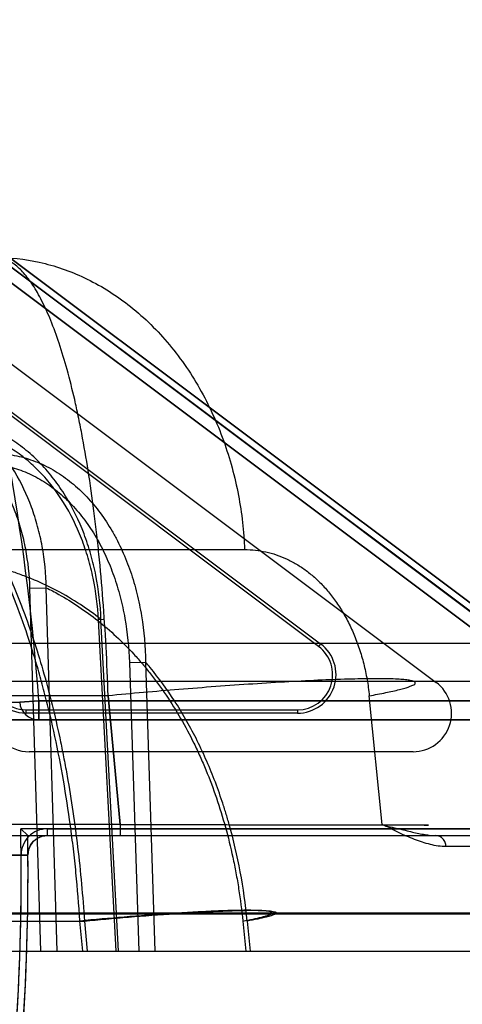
# Model space of a CAD drawing. Header units: millimetres. Extents: x 0 to 297, y 0 to 210.
# Tile 237 of 256: x 58.9498 to 59.0302, y 159.9868 to 160.1656. Entities that reach past the tile are written whole.
import ezdxf

# ---------------------------------------------------------------- set-up
doc = ezdxf.new("R2010")
doc.units = ezdxf.units.MM
doc.header["$LTSCALE"] = 16.335
doc.layers.get('0').update_dxf_attribs({"linetype": 'CONTINUOUS'})
for name, color, linetype in [('AXES_REF', 7, 'CONTINUOUS'), ('INTFCLR_1', 7, 'CONTINUOUS'), ('INTFCLR_144815', 7, 'CONTINUOUS'), ('INTFCLR_72935', 7, 'CONTINUOUS')]:
    doc.layers.add(name, color=color, linetype=linetype)

msp = doc.modelspace()

# ---------------------------------------------------------------- linework, layer by layer
at = {"color": 7, "linetype": 'Continuous'}
for radius in [6.787079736, 6.7865, 6.743039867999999]:
    msp.add_circle((57.4637311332, 154.7114782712), radius, dxfattribs=at)
msp.add_arc((57.4637311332, 154.7114782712), 6.72, 278.2771290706, 261.7228709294, dxfattribs=at)
at = {"layer": 'AXES_REF', "color": 9, "linetype": 'Continuous'}
msp.add_circle((57.4637311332, 154.7114782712), 6.191158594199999, dxfattribs=at)
at = {"layer": 'INTFCLR_1', "color": 9, "linetype": 'Continuous'}
for p, q in [((59.05899350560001, 160.0391782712), (58.9337728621, 160.1330937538)), ((58.9388505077, 160.1249105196), (59.0494268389, 160.0419782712)), ((58.9498341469, 160.0417200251), (58.9533216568, 160.0419782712)), ((58.9533216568, 160.0419782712), (58.9533216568, 160.0384782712)), ((58.9533216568, 160.0419782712), (59.0494268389, 160.0419782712)), ((58.9019469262, 160.0417200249), (58.9498341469, 160.0417200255)), ((59.06109350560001, 160.0384782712), (58.9058831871, 160.0384782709)), ((58.9548308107, 160.01871256), (58.9548308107, 160.0174782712))]:
    msp.add_line(p, q, dxfattribs=at)
at = {"layer": 'INTFCLR_1', "color": 6, "linetype": 'Continuous'}
for p, q in [((58.9332078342, 160.1319746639), (59.0576815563, 160.0386193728)), ((58.924807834, 160.1207746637), (59.0254239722, 160.04531256)), ((59.02122397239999, 160.03271256), (58.9515719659, 160.03271256)), ((58.9548308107, 160.01871256), (59.0552843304, 160.01871256)), ((58.9071774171, 160.0174782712), (59.1579268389, 160.0174782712)), ((58.9032334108, 160.0139495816), (58.95133092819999, 160.0139495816)), ((58.9513309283, 160.0139495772), (58.9500966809, 160.0139394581))]:
    msp.add_line(p, q, dxfattribs=at)
at = {"layer": 'INTFCLR_1', "color": 9, "linetype": 'Continuous'}
for centre, radius, start, end in [((58.5279268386, 160.0104782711), 0.4265594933, 4.2349578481, 15.5612268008), ((58.9533230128, 160.0419764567), 0.0034982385, 184.2036818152, 269.977789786)]:
    msp.add_arc(centre, radius, start, end, dxfattribs=at)
at = {"layer": 'INTFCLR_1', "color": 6, "linetype": 'Continuous'}
for centre, radius, start, end in [((59.02122397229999, 160.03971256), 0.006999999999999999, 270.0000005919, 53.1301029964), ((58.951571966, 160.03971256), 0.006999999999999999, 183.9475263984, 269.9999990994), ((58.9548308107, 160.0139782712), 0.0047342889, 90.0000042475, 180.4697367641), ((58.5279268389, 160.0104782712), 0.4221840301, 356.0547102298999, 0.4697326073), ((58.5279268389, 160.0104782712), 0.423418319, 356.0559919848, 0.4697326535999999)]:
    msp.add_arc(centre, radius, start, end, dxfattribs=at)
msp.add_open_spline([(58.9548308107, 160.0174782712), (58.954238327, 160.0174782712), (58.9530240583, 160.0171611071), (58.9516730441, 160.0158421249), (58.9513282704, 160.0145979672), (58.9513308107, 160.0139782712)], degree=3, knots=[0, 0, 0, 0, 0.3270301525, 0.6579467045, 1, 1, 1, 1], dxfattribs=at)
at = {"layer": 'INTFCLR_144815', "color": 9, "linetype": 'Continuous'}
for p, q in [((58.0001334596, 160.0694090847), (58.9906654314, 160.0694090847)), ((58.95169305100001, 160.0624144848), (58.9546608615, 160.0624877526)), ((58.9536648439, 159.9964782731), (58.95169305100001, 160.062414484)), ((58.9566320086, 159.9964782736), (58.9546608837, 160.0624877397)), ((58.9649829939, 160.0567447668), (58.9641379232, 160.0566782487)), ((58.9673177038, 159.9964782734), (58.9641379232, 160.0566782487)), ((58.96777128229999, 159.9964782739), (58.9645851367, 160.0567515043)), ((58.7763944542, 160.0524171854), (59.1393738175, 160.0524171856)), ((58.9697388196, 160.0489069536), (58.97268425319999, 160.0489802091)), ((58.9697388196, 160.0489069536), (58.97143220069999, 159.9964782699)), ((58.97268425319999, 160.0489802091), (58.9743778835, 159.9964782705)), ((59.132374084, 160.0454782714), (58.7343635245, 160.0454782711)), ((58.9658889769, 160.0428744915), (58.9270343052, 160.0428744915)), ((58.9680988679, 160.0194683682), (58.9658889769, 160.0428744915)), ((58.9658905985, 160.0428746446), (58.9680997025, 160.0194683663)), ((59.01562170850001, 160.0194683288), (59.0132861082, 160.0428744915)), ((58.96809886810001, 160.0194683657), (58.9263883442, 160.0194683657)), ((58.96809886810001, 160.0194683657), (58.96809886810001, 160.0174782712)), ((58.96809886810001, 160.019468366), (59.0232618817, 160.0193657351)), ((58.8879881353, 160.0174782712), (59.1558268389, 160.0174782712)), ((59.0715746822, 160.0154881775), (59.0272210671, 160.0154881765)), ((59.0838615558, 160.0034171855), (58.915158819, 160.0034171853)), ((59.1011623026, 160.0032339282), (58.9273399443, 160.0032339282)), ((58.9067875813, 160.0019735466), (58.9615706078, 160.0019735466)), ((58.9612834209, 159.996478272), (58.9607615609, 160.0019735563)), ((58.9615707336, 160.0019735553), (58.9620921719, 159.9964782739)), ((58.9903199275, 160.0019735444), (58.9908607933, 159.9964782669)), ((58.9911418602, 160.0019735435), (58.9916822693, 159.9964782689)), ((57.9449072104, 159.9964782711), (59.07753385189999, 159.9964782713))]:
    msp.add_line(p, q, dxfattribs=at)
at = {"layer": 'INTFCLR_144815', "color": 7, "linetype": 'Continuous'}
msp.add_open_spline([(58.9109054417, 160.0774282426), (58.9122338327, 160.0870545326), (58.9148488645, 160.1060305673), (58.9186897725, 160.1339837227), (58.9223746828, 160.1608841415), (58.92593852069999, 160.1869849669), (58.9294158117, 160.2125410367), (58.93282244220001, 160.2376749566), (58.9361054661, 160.262000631), (58.93922810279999, 160.2852462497), (58.9422052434, 160.3075220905), (58.9450641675, 160.3290356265), (58.9478068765, 160.3498092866), (58.9503797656, 160.369441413), (58.9527401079, 160.3876009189), (58.954833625, 160.4038541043), (58.9566855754, 160.4183716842), (58.9582927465, 160.4310999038), (58.95970981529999, 160.4424459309), (58.9609547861, 160.4525285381), (58.9620535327, 160.4615368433), (58.96300931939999, 160.469475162), (58.9638596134, 160.476630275), (58.9646155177, 160.4830808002), (58.9652928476, 160.488950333), (58.9658740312, 160.4940653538), (58.9663976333, 160.498747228), (58.9668721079, 160.5030644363), (58.9672981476, 160.5070160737), (58.96766848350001, 160.5105188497), (58.9680020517, 160.513738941), (58.9683034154, 160.5167146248), (58.9685702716, 160.5194150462), (58.9688064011, 160.5218653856), (58.9690173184, 160.5241146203), (58.9692058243, 160.5261869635), (58.9693746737, 160.5281031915), (58.9695247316, 160.5298672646), (58.9696579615, 160.531497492), (58.9697695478, 160.5329211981), (58.9698657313, 160.5342029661), (58.96995339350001, 160.5354279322), (58.97003279, 160.5366026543), (58.970119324, 160.5379727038), (58.9701997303, 160.5393861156), (58.970271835, 160.5408934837), (58.97032346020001, 160.5422666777), (58.9703575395, 160.5436705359), (58.97036006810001, 160.5449893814), (58.970330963, 160.546295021), (58.9702151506, 160.5472492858), (58.9701125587, 160.5484366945), (58.9697415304, 160.5484094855)], degree=3, knots=[0, 0, 0, 0, 0.0613840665, 0.1210015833, 0.178234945, 0.2328968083, 0.2874063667, 0.3411562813, 0.3931156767, 0.4424610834, 0.4893142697, 0.5350799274, 0.5795535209, 0.62167709, 0.660153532, 0.6952292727, 0.7251941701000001, 0.7526020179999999, 0.776269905, 0.7974221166, 0.8167759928, 0.8335956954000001, 0.847929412, 0.8622917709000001, 0.8746214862, 0.8852523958, 0.894810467, 0.9043805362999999, 0.9126877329, 0.9199170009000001, 0.9266303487, 0.9331373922, 0.9388100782, 0.9437715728, 0.9486875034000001, 0.9530804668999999, 0.9569162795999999, 0.9608389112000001, 0.9642640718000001, 0.9672484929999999, 0.9698598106, 0.9723835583, 0.9750061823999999, 0.9772972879, 0.9810550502, 0.9839495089, 0.9868275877, 0.9897432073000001, 0.9927891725, 0.9952691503, 0.9976499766, 1, 1, 1, 1], dxfattribs=at)
at = {"layer": 'INTFCLR_144815', "color": 9, "linetype": 'Continuous'}
for points, knots in [([(58.9658889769, 160.0428744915), (58.96579536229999, 160.0458362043), (58.9655474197, 160.0516550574), (58.96498833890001, 160.0602240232), (58.9643728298, 160.0671652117), (58.96379277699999, 160.0725416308), (58.96317867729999, 160.0776061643), (58.9623318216, 160.0835812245), (58.9613449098, 160.0893052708), (58.9604891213, 160.0935950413), (58.9596393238, 160.0974771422), (58.9585334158, 160.1019091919), (58.957093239, 160.1067146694), (58.9555840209, 160.110878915), (58.9542247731, 160.1139326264), (58.9530935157, 160.116046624), (58.9520363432, 160.117783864), (58.95070846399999, 160.1195815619), (58.9489956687, 160.1212185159), (58.94721941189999, 160.1222380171), (58.9459611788, 160.1224782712), (58.945367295, 160.1224782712)], [0, 0, 0, 0, 0.1042635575, 0.2049087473, 0.3021266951, 0.3494296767, 0.3951775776, 0.4816294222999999, 0.5617414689, 0.5995186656, 0.6355363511, 0.7015662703, 0.7601961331, 0.8119752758, 0.8573235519, 0.8776594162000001, 0.8962984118, 0.9288575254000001, 0.9560174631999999, 0.97910347, 1, 1, 1, 1]), ([(58.945367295, 160.1224782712), (58.9480566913, 160.1224782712), (58.9536510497, 160.1218587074), (58.9619076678, 160.1189935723), (58.9698381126, 160.1140627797), (58.9769343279, 160.107205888), (58.9827734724, 160.0987881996), (58.98707913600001, 160.0893333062), (58.9897557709, 160.0794307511), (58.99052538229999, 160.0727081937), (58.9906654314, 160.0694090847)], [0, 0, 0, 0, 0.1050837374, 0.21787631, 0.3387406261, 0.4670384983, 0.6007623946, 0.736684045, 0.8709766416, 1, 1, 1, 1]), ([(58.9546608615, 160.0624877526), (58.9546109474, 160.0650018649), (58.9542432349, 160.0687603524), (58.9532805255, 160.0730306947), (58.9525832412, 160.0754006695), (58.9514182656, 160.0787984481), (58.9498933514, 160.0820380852), (58.9480064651, 160.0850051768), (58.9466927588, 160.086852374), (58.9449126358, 160.0889790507), (58.9429318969, 160.0908636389), (58.9412504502, 160.0921956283), (58.93870862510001, 160.0939650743), (58.9359047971, 160.0953179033), (58.9329792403, 160.0961345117), (58.9310241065, 160.0965324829), (58.927551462, 160.0968589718), (58.92454469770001, 160.0964791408), (58.9226276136, 160.0959606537)], [0, 0, 0, 0, 0.1415064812, 0.2113104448, 0.2461202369, 0.280468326, 0.4134509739, 0.4460433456, 0.4782975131, 0.5409537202, 0.6017877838, 0.6317837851, 0.6615815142, 0.7760743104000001, 0.8042398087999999, 0.8324475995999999, 0.8882424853, 1, 1, 1, 1]), ([(58.96076143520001, 160.0019735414), (58.9605759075, 160.0049016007), (58.9602215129, 160.0092739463), (58.95959547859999, 160.0150535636), (58.9588837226, 160.0206699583), (58.9578297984, 160.0274909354), (58.9562936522, 160.0354242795), (58.95478619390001, 160.0418215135), (58.9536092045, 160.0461731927), (58.9529098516, 160.0485943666), (58.9518617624, 160.0520718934), (58.9502005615, 160.0570622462), (58.9477391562, 160.0633747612), (58.9454970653, 160.0683054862), (58.9438287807, 160.0715674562), (58.9428632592, 160.0733482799), (58.9414399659, 160.0758739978), (58.9392431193, 160.0794265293), (58.9351798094, 160.0850419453), (58.9312423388, 160.0893398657), (58.927624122, 160.0924417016), (58.925415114, 160.094158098), (58.9237257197, 160.0952945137), (58.9226276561, 160.0959606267)], [0, 0, 0, 0, 0.0839822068, 0.1255314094, 0.166399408, 0.2460266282, 0.3230456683, 0.3976498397, 0.43409919, 0.4520761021, 0.4697861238, 0.5380636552, 0.6025619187, 0.6636457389, 0.6930137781, 0.7074212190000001, 0.7216279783, 0.7760004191, 0.8268564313, 0.9199491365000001, 0.9418203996, 0.9632373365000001, 1, 1, 1, 1]), ([(58.95169305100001, 160.0624144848), (58.9516216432, 160.0647913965), (58.9512412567, 160.0683420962), (58.9502999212, 160.0723737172), (58.9496244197, 160.0746107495), (58.94850217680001, 160.0778178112), (58.9470433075, 160.0808738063), (58.94524794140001, 160.0836734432), (58.9439996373, 160.0854157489), (58.9423107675, 160.087420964), (58.94043553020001, 160.0891987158), (58.9388451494, 160.0904550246), (58.9364442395, 160.0921221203), (58.9337997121, 160.0933987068), (58.9310411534, 160.0941692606), (58.929200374, 160.0945448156), (58.9259347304, 160.0948533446), (58.9231074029, 160.0944963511), (58.92130623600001, 160.0940076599)], [0, 0, 0, 0, 0.1417199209, 0.211646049, 0.2465180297, 0.2809284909, 0.4141483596, 0.4467938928, 0.4790964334, 0.5418307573, 0.6027188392, 0.6327299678, 0.6625316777, 0.7769212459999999, 0.8050295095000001, 0.8331654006, 0.8887756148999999, 1, 1, 1, 1]), ([(58.9645851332, 160.0567515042), (58.9644828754, 160.0594120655), (58.9640311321, 160.0633898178), (58.9629523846, 160.067909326), (58.9621793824, 160.0704302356), (58.9608873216, 160.0740699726), (58.9589366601, 160.0781072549), (58.956095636, 160.0822502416), (58.953714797, 160.0850332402), (58.9510927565, 160.0874664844), (58.9487147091, 160.0891844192), (58.9467179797, 160.0903452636), (58.9446915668, 160.0913433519), (58.9420717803, 160.0923127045), (58.9393514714, 160.0928864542), (58.9371551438, 160.0930927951), (58.9349610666, 160.0931321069), (58.932214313, 160.0928648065), (58.9300721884, 160.0923200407), (58.929020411, 160.0919686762)], [0, 0, 0, 0, 0.1377789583, 0.206061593, 0.2402336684, 0.2741707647, 0.4059257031, 0.4705534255, 0.5337519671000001, 0.5950390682, 0.6552457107, 0.6851158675, 0.7144741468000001, 0.7720589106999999, 0.8291580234, 0.8577649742, 0.886116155, 0.9426164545, 1, 1, 1, 1]), ([(58.9641379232, 160.0566782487), (58.9640034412, 160.0592102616), (58.9635258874, 160.0629911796), (58.9624544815, 160.0672832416), (58.9616968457, 160.0696754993), (58.9604383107, 160.0731269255), (58.9585590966, 160.0769527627), (58.95584191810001, 160.0808788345), (58.9535723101, 160.0835136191), (58.9510810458, 160.0858179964), (58.9488255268, 160.0874451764), (58.9469339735, 160.0885443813), (58.9450177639, 160.089489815), (58.9425434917, 160.0904086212), (58.93997578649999, 160.090952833), (58.93790502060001, 160.0911504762), (58.9358394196, 160.0911897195), (58.9332557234, 160.0909415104), (58.93124227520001, 160.0904269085), (58.9302545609, 160.0900955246)], [0, 0, 0, 0, 0.1383967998, 0.2069534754, 0.2412534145, 0.2753102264, 0.4074740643, 0.4722508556, 0.535550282, 0.5968850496, 0.6570763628, 0.6869117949, 0.7162142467, 0.7736285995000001, 0.8304669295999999, 0.8589069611, 0.8870712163, 0.9431353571, 1, 1, 1, 1]), ([(58.9359462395, 160.0849011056), (58.9370351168, 160.085395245), (58.9392673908, 160.0862114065), (58.9421797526, 160.0867679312), (58.9445167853, 160.0869154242), (58.946846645, 160.0868679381), (58.94916098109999, 160.0865260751), (58.9514133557, 160.0859033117), (58.9536423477, 160.0850911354), (58.9563314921, 160.0837294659), (58.9588156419, 160.0819707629), (58.9606784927, 160.0803463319), (58.9624717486, 160.0785588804), (58.9645313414, 160.0760780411), (58.9663137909, 160.073347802), (58.9675815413, 160.07102103), (58.9687494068, 160.0685929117), (58.96974573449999, 160.0660659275), (58.9705753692, 160.0634592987), (58.9713014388, 160.0607813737), (58.9722830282, 160.055985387), (58.97263961, 160.051783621), (58.9726842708, 160.0489801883)], [0, 0, 0, 0, 0.0586437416, 0.1160164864, 0.1447325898, 0.1733635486, 0.2301965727, 0.2588413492, 0.2878771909, 0.3464292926, 0.4060466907, 0.4366382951, 0.4675710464, 0.5301402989, 0.5943666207, 0.6271439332, 0.6600424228, 0.7264619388, 0.7601297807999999, 0.7941690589, 0.8624929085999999, 1, 1, 1, 1]), ([(58.9347120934, 160.0831692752), (58.93573200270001, 160.0836370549), (58.93782512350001, 160.0844116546), (58.9405607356, 160.0849342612), (58.9427577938, 160.0850721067), (58.9449520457, 160.0850241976), (58.9471335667, 160.0846986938), (58.9492584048, 160.0841067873), (58.9513649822, 160.0833331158), (58.9539109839, 160.0820395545), (58.9562652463, 160.0803690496), (58.9580342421, 160.0788259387), (58.9597420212, 160.0771273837), (58.96170767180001, 160.0747685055), (58.963414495, 160.0721724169), (58.9646348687, 160.0699592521), (58.9657635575, 160.0676471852), (58.96673161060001, 160.0652395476), (58.96754613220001, 160.0627549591), (58.96826493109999, 160.0601994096), (58.9692557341, 160.0556149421), (58.96965079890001, 160.0515941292), (58.96973881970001, 160.0489069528)], [0, 0, 0, 0, 0.0579009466, 0.1146057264, 0.1430197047, 0.1713738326, 0.227751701, 0.2562155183, 0.2850979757, 0.3434409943, 0.402966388, 0.4335510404, 0.4645021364, 0.5271784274, 0.5915970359, 0.6245004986, 0.6575469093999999, 0.7243162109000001, 0.7581835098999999, 0.7924420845, 0.8612617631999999, 1, 1, 1, 1]), ([(58.93594623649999, 160.0849011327), (58.9366499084, 160.0840460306), (58.937760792, 160.0826208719), (58.93923062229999, 160.0805733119), (58.941391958, 160.0773712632), (58.9432893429, 160.0741528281), (58.9462370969, 160.0685564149), (58.9482057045, 160.0642174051), (58.9500717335, 160.0594831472), (58.9513314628, 160.056086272), (58.9534499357, 160.049804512), (58.95552514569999, 160.0422972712), (58.95706160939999, 160.0354756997), (58.9578834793, 160.0313882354), (58.9590582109, 160.0250411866), (58.9604926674, 160.0152497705), (58.9612873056, 160.0064537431), (58.96157063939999, 160.0019735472)], [0, 0, 0, 0, 0.037731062, 0.0615327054, 0.0858667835, 0.1693452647, 0.1886175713, 0.301387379, 0.3313841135, 0.3620034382, 0.4248151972, 0.5572078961, 0.6271273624, 0.6630327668, 0.6992546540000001, 0.8470480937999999, 1, 1, 1, 1]), ([(58.9906654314, 160.0694090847), (58.9913142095, 160.0694087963), (58.9926105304, 160.0693391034), (58.9945354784, 160.0690225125), (58.9964309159, 160.0684949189), (58.99797475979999, 160.067880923), (58.9991885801, 160.067281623), (59.0004037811, 160.0666000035), (59.0018836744, 160.0656106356), (59.0035688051, 160.0642189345), (59.00517320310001, 160.0626137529), (59.006422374, 160.0611083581), (59.00737264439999, 160.0597943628), (59.0083070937, 160.0583811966), (59.00938650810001, 160.0564868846), (59.0103288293, 160.0544737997), (59.0110074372, 160.0527723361), (59.0116389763, 160.0509889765), (59.0123105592, 160.0486811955), (59.0129191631, 160.0458183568), (59.0131872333, 160.0438656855), (59.0132861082, 160.0428744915)], [0, 0, 0, 0, 0.0510003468, 0.1018158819, 0.1530610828, 0.2053708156, 0.232153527, 0.2594328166, 0.3148548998, 0.3718232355, 0.4309670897, 0.4930055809, 0.5253679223, 0.5584094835, 0.6261462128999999, 0.6965411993, 0.7329500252, 0.7701113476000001, 0.8452290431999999, 0.9216956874, 1, 1, 1, 1]), ([(58.9645851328, 160.0567515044), (58.9633762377, 160.0576995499), (58.9607736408, 160.0595684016), (58.9567365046, 160.0619465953), (58.9531884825, 160.0636287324), (58.9503668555, 160.0647519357), (58.9459800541, 160.0662808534), (58.939136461, 160.0678716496), (58.9329126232, 160.0683100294), (58.929787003, 160.0683100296)], [0, 0, 0, 0, 0.1234078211, 0.2570125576, 0.3758298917, 0.4384281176, 0.5008929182, 0.748925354, 1, 1, 1, 1]), ([(58.9546606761, 160.0624878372), (58.95542476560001, 160.0621066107), (58.9586955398, 160.0603747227), (58.9630058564, 160.0574724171), (58.9674254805, 160.0536631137), (58.96980198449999, 160.0512647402), (58.971336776, 160.0495601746), (58.97236121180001, 160.0483774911), (58.9741195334, 160.0462260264), (58.9764963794, 160.0429582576), (58.97912089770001, 160.0387461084), (58.9809035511, 160.0353911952), (58.9820242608, 160.0330566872), (58.9827652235, 160.031445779), (58.9840078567, 160.0285600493), (58.9856039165, 160.0243050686), (58.98723257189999, 160.0190107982), (58.9883491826, 160.0144500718), (58.98909994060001, 160.01069806), (58.9897565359, 160.0068491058), (58.9901272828, 160.0039292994), (58.99031992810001, 160.0019735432)], [0, 0, 0, 0, 0.0349656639, 0.1515158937, 0.2116583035, 0.2737159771, 0.2895989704, 0.3055789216, 0.337781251, 0.4033508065, 0.4708757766, 0.5408433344, 0.5587814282, 0.5769111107, 0.613445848, 0.6874148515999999, 0.7628661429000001, 0.8401335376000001, 0.8795657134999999, 0.9195289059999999, 1, 1, 1, 1]), ([(58.99114186, 160.001973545), (58.9908473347, 160.004969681), (58.9900096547, 160.0108672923), (58.98849703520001, 160.017378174), (58.98726126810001, 160.0215879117), (58.9863891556, 160.0243194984), (58.9847452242, 160.0289057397), (58.9825328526, 160.0339203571), (58.98030175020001, 160.0380649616), (58.9789676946, 160.0403206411), (58.9769543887, 160.0435229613), (58.97484815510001, 160.0464133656), (58.9729685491, 160.0486493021), (58.9726843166, 160.0489801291)], [0, 0, 0, 0, 0.1761944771, 0.3481269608, 0.3906384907, 0.4329517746, 0.5159259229, 0.6756948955, 0.7530950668, 0.7912917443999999, 0.8290459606, 0.9744737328, 1, 1, 1, 1]), ([(59.0132861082, 160.0428744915), (59.0142888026, 160.0430542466), (59.0161239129, 160.0434013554), (59.0182849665, 160.0438720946), (59.0197105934, 160.0442542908), (59.0205119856, 160.0444996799), (59.0211083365, 160.0447489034), (59.0214878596, 160.0449316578), (59.0217022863, 160.0452288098), (59.0214203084, 160.0454837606), (59.02097543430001, 160.0455983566), (59.0202453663, 160.0457417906), (59.0192383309, 160.0458364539), (59.01794033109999, 160.0459141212), (59.0163615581, 160.0459584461), (59.01371862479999, 160.0459786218), (59.00981165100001, 160.0459099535), (59.0045062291, 160.045716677), (58.9985298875, 160.0454119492), (58.9898575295, 160.0448757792), (58.9789239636, 160.0440523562), (58.9701656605, 160.0432781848), (58.9658889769, 160.0428744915)], [0, 0, 0, 0, 0.0471680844, 0.0864673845, 0.1023973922, 0.1154511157, 0.1253631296, 0.1319656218, 0.1356291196, 0.1393919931, 0.1464843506, 0.1577201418, 0.1733767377, 0.1934510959, 0.2178626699, 0.246518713, 0.3158164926, 0.3987770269, 0.4923302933, 0.5928916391, 0.8010957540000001, 1, 1, 1, 1]), ([(59.0156223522, 160.0194683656), (59.0161309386, 160.0194650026), (59.0169308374, 160.0194596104), (59.0180078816, 160.019451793), (59.0194610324, 160.0194414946), (59.0213486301, 160.0194197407), (59.0227825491, 160.0194195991), (59.0246616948, 160.0193641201), (59.0218694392, 160.0193617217), (59.02026864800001, 160.0193532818), (59.0175988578, 160.0193532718), (59.0152528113, 160.0193535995), (59.01228482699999, 160.0193556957), (59.0090821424, 160.0193596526), (59.00562212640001, 160.019365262), (59.00170978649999, 160.019372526), (58.9964730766, 160.0193839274), (58.9910249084, 160.0193976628), (58.9864390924, 160.0194102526), (58.98163702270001, 160.0194241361), (58.9755145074, 160.0194431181), (58.9705889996, 160.0194596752), (58.96809886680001, 160.0194683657)], [0, 0, 0, 0, 0.0237031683, 0.037313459, 0.0501006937, 0.09192445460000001, 0.1197810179, 0.1308651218, 0.1537255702, 0.1880564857, 0.2367382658, 0.266501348, 0.2995529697, 0.3743704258, 0.4160980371, 0.4607435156, 0.55672344, 0.6601454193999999, 0.7146590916, 0.7704455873, 0.8839467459, 1, 1, 1, 1]), ([(59.0272210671, 160.0154881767), (59.0267475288, 160.0154880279), (59.025788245, 160.0155663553), (59.0238534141, 160.0159550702), (59.0214306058, 160.0167875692), (59.0185122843, 160.0180005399), (59.01664687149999, 160.0190965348), (59.0156220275, 160.0194683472)], [0, 0, 0, 0, 0.1149813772, 0.2327989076, 0.4784404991, 0.735283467, 1, 1, 1, 1]), ([(59.0272210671, 160.0154881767), (59.02720956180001, 160.0157406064), (59.02710210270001, 160.0162555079), (59.0266016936, 160.0171103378), (59.0258582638, 160.0174782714), (59.02539721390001, 160.0174782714)], [0, 0, 0, 0, 0.2588293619, 0.5277517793, 1, 1, 1, 1]), ([(58.99031992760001, 160.0019735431), (58.9909511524, 160.0020865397), (58.9921075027, 160.0023048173), (58.9934698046, 160.0026007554), (58.99437085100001, 160.0028407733), (58.9948784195, 160.0029953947), (58.995259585, 160.0031516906), (58.9954998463, 160.0032676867), (58.99564424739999, 160.0034496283), (58.9954767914, 160.0036153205), (58.9952003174, 160.0036857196), (58.9947503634, 160.003776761), (58.9941244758, 160.0038359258), (58.9929312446, 160.0039077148), (58.9910114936, 160.0039295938), (58.9882416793, 160.0038827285), (58.9849245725, 160.0037603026), (58.9811860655, 160.0035688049), (58.9757593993, 160.0032314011), (58.9689177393, 160.0027137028), (58.96343728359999, 160.0022271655), (58.96076143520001, 160.0019735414)], [0, 0, 0, 0, 0.0474327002, 0.08702920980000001, 0.1031164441, 0.1163299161, 0.1264001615, 0.1331502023, 0.136904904, 0.1405827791, 0.1475406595, 0.1586407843, 0.1741697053, 0.1941272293, 0.2469955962, 0.3161509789, 0.3990162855, 0.4925111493, 0.5930368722, 0.8011854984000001, 1, 1, 1, 1]), ([(58.96157063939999, 160.0019735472), (58.9622153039, 160.0020346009), (58.9635228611, 160.0021565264), (58.9661992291, 160.0023981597), (58.97103458, 160.002811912), (58.9765651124, 160.003230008), (58.9819905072, 160.0035669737), (58.9857283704, 160.0037582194), (58.9890452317, 160.0038804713), (58.9918153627, 160.0039272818), (58.9937356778, 160.003905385), (58.9949297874, 160.00383374), (58.9955563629, 160.0037745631), (58.9960075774, 160.0036837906), (58.9962843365, 160.0036131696), (58.9964535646, 160.0034487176), (58.9963111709, 160.0032660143), (58.9960715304, 160.0031503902), (58.995692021, 160.0029941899), (58.99518577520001, 160.0028398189), (58.99428670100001, 160.0026000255), (58.9929266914, 160.002304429), (58.9917721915, 160.0020864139), (58.99114186, 160.001973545)], [0, 0, 0, 0, 0.0479129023, 0.0971672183, 0.1988326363, 0.4069923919, 0.5075252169, 0.6010316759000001, 0.6839158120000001, 0.7530992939, 0.8060063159, 0.8259868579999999, 0.8415409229, 0.85266775, 0.8596520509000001, 0.8633462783, 0.8670826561, 0.8738036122, 0.8838427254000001, 0.8970247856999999, 0.9130811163, 0.9526192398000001, 1, 1, 1, 1])]:
    msp.add_open_spline(points, degree=3, knots=knots, dxfattribs=at)
at = {"layer": 'INTFCLR_144815', "color": 6, "linetype": 'Continuous'}
msp.add_open_spline([(59.0156220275, 160.0194683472), (59.0165557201, 160.0191296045), (59.018430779, 160.0188308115), (59.0210010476, 160.0181380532), (59.02297915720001, 160.0177241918), (59.0244118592, 160.0175203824), (59.025078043, 160.0174782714), (59.02539721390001, 160.0174782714)], degree=3, knots=[0, 0, 0, 0, 0.2982065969, 0.5656560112, 0.8000090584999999, 0.9041734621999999, 1, 1, 1, 1], dxfattribs=at)
at = {"layer": 'INTFCLR_72935', "color": 9, "linetype": 'Continuous'}
for p, q in [((58.9337670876, 160.133112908), (59.0590273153, 160.0391781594)), ((59.0494596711, 160.0419782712), (58.9388450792, 160.1249300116)), ((59.0044527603, 160.0523127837), (59.004085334, 160.0518228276)), ((58.9533216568, 160.0419782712), (58.9498341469, 160.0417200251)), ((58.9533216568, 160.0384782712), (58.9533216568, 160.0419782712)), ((59.0494596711, 160.0419782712), (58.9533216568, 160.0419782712)), ((58.951030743, 160.03971256), (58.951030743, 160.0403249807)), ((59.00025305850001, 160.0403249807), (59.00025305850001, 160.03971256)), ((58.9058831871, 160.0384782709), (59.0611272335, 160.0384782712))]:
    msp.add_line(p, q, dxfattribs=at)
at = {"layer": 'INTFCLR_72935', "color": 6, "linetype": 'Continuous'}
for p, q in [((59.0587199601, 160.0378658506), (58.9319652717, 160.132921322)), ((59.004085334, 160.0518228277), (58.9132523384, 160.1199400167)), ((58.9137849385, 160.1203061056), (59.0044527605, 160.0523127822)), ((58.95103074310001, 160.0403249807), (59.00025305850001, 160.0403249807)), ((59.00025305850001, 160.03971256), (58.951030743, 160.03971256)), ((58.9512872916, 160.0174782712), (58.9500305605, 160.01871256)), ((59.0587263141, 160.0187125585), (58.95003056, 160.0187125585)), ((58.9071774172, 160.0174782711), (59.1579268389, 160.0174782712)), ((58.95133092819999, 160.0139495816), (58.9032334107, 160.0139495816))]:
    msp.add_line(p, q, dxfattribs=at)
at = {"layer": 'INTFCLR_72935', "color": 9, "linetype": 'Continuous'}
for centre, radius, start, end in [((58.5279268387, 160.0104782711), 0.4265594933, 4.2349578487, 15.5639446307), ((58.95332307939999, 160.0419765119), 0.003498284, 184.204501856, 269.9766998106)]:
    msp.add_arc(centre, radius, start, end, dxfattribs=at)
at = {"layer": 'INTFCLR_72935', "color": 6, "linetype": 'Continuous'}
for centre, radius, start, end in [((59.00025305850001, 160.04671256), 0.006999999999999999, 269.9999955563, 53.1331450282), ((59.00025305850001, 160.04671256), 0.006387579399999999, 270.000000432, 53.1331536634), ((58.951030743, 160.04671256), 0.006999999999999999, 184.8948350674, 270.000000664), ((58.951030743, 160.04671256), 0.006387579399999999, 184.8948218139, 270.0000008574), ((58.5279268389, 160.0104782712), 0.4221840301, 356.0547102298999, 1.117569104), ((58.5279268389, 160.0104782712), 0.423418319, 356.0617423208, 0.9472635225)]:
    msp.add_arc(centre, radius, start, end, dxfattribs=at)
msp.add_open_spline([(58.9513306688, 160.0139766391), (58.9513281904, 160.0145812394), (58.951660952, 160.0158154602), (58.9529990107, 160.0171513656), (58.9542296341, 160.0174782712), (58.9548308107, 160.0174782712)], degree=3, knots=[0, 0, 0, 0, 0.3336468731, 0.6682452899, 1, 1, 1, 1], dxfattribs=at)

doc.saveas('drawing.dxf')
